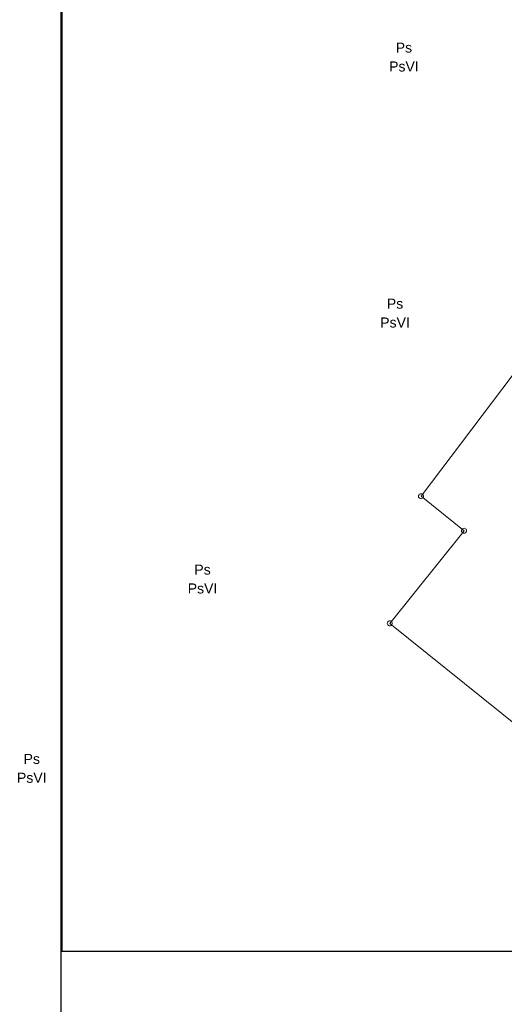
# Model space of a CAD drawing. Extents: x 5479252 to 5479673, y 5984576 to 5984875.
# Tile 2 of 36: x 5479252 to 5479300, y 5984719 to 5984817. Entities that reach past the tile are written whole.
import ezdxf
from ezdxf.enums import TextEntityAlignment as Align

# ---------------------------------------------------------------- set-up
doc = ezdxf.new("R2010")
doc.units = 0
doc.layers.get('0').update_dxf_attribs({"linetype": 'CONTINUOUS'})
doc.layers.add('GEPPGD', color=7, linetype='CONTINUOUS', lineweight=18)
doc.layers.add('GESDZI', color=7, linetype='CONTINUOUS', lineweight=18)
doc.layers.add('GESKKL_O', color=7, linetype='CONTINUOUS', lineweight=18, true_color=0x24bc24)
doc.layers.add('GESUZY_O', color=7, linetype='CONTINUOUS', lineweight=18, true_color=0x008000)
doc.layers.add('wydruk', color=7, linetype='CONTINUOUS', lineweight=18, plot=False)
doc.styles.add('Arial', font='arial.ttf')

# ---------------------------------------------------------------- blocks, each defined once
blk = doc.blocks.new('GEPPGD1_1')
at = {"color": 0}
blk.add_lwpolyline([(0, 0.25), (0.077254, 0.237764), (0.146946, 0.202254), (0.202254, 0.146946), (0.237764, 0.077254), (0.25, 0), (0.237764, -0.077254), (0.202254, -0.146946), (0.146946, -0.202254), (0.077254, -0.237764), (0, -0.25), (-0.077254, -0.237764), (-0.146946, -0.202254), (-0.202254, -0.146946), (-0.237764, -0.077254), (-0.25, 0), (-0.237764, 0.077254), (-0.202254, 0.146946), (-0.146946, 0.202254), (-0.077254, 0.237764)], close=True, dxfattribs=at)

msp = doc.modelspace()

# ---------------------------------------------------------------- linework, layer by layer
at = {"layer": 'GESDZI', "color": 7, "linetype": 'Continuous', "lineweight": 18, "elevation": 10.22}
msp.add_lwpolyline([(5479319.31, 5984805.57), (5479334.11, 5984786.33), (5479368.08, 5984739.57), (5479349.31, 5984732.74), (5479359, 5984719.37), (5479343.12, 5984713.58), (5479289.05, 5984757.01), (5479296.44, 5984766.22), (5479292.16, 5984769.66), (5479308.32, 5984791.03)], close=True, dxfattribs=at)
at = {"layer": 'wydruk', "color": 1, "linetype": 'Continuous', "lineweight": 30, "true_color": 0xff0000, "flags": 128}
for points in [[(5479256.298, 5984575.772), (5479672.583, 5984575.772), (5479672.583, 5984868.57), (5479256.298, 5984868.57), (5479256.298, 5984575.772)], [(5479256.382, 5984724.382), (5479357.135, 5984724.382), (5479357.135, 5984868.612), (5479256.382, 5984868.612), (5479256.382, 5984724.382)]]:
    msp.add_lwpolyline(points, dxfattribs=at)

# ---------------------------------------------------------------- block references
at = {"layer": 'GEPPGD', "color": 7, "linetype": 'Continuous', "lineweight": 18}
for p in [(5479292.16, 5984769.66, 10.24), (5479296.44, 5984766.22, 10.24), (5479289.05, 5984757.01, 10.24)]:
    msp.add_blockref('GEPPGD1_1', p, dxfattribs=at)

# ---------------------------------------------------------------- texts
at = {"layer": 'GESKKL_O', "color": 82, "linetype": 'Continuous', "lineweight": 0, "true_color": 0x24bc24, "style": 'Arial'}
for p in [(5479290.454, 5984811.931, 10.8), (5479289.57, 5984786.448, 10.8), (5479270.4, 5984759.985, 10.8), (5479253.399, 5984741.144, 10.8)]:
    msp.add_text('PsVI', height=1, dxfattribs=at).set_placement(p, align=Align.CENTER)
at = {"layer": 'GESUZY_O', "color": 96, "linetype": 'Continuous', "lineweight": 0, "true_color": 0x008000, "style": 'Arial'}
for p in [(5479290.454, 5984813.806, 10.8), (5479289.57, 5984788.323, 10.8), (5479270.4, 5984761.86, 10.8), (5479253.399, 5984743.019, 10.8)]:
    msp.add_text('Ps', height=1, dxfattribs=at).set_placement(p, align=Align.CENTER)

doc.saveas('drawing.dxf')
